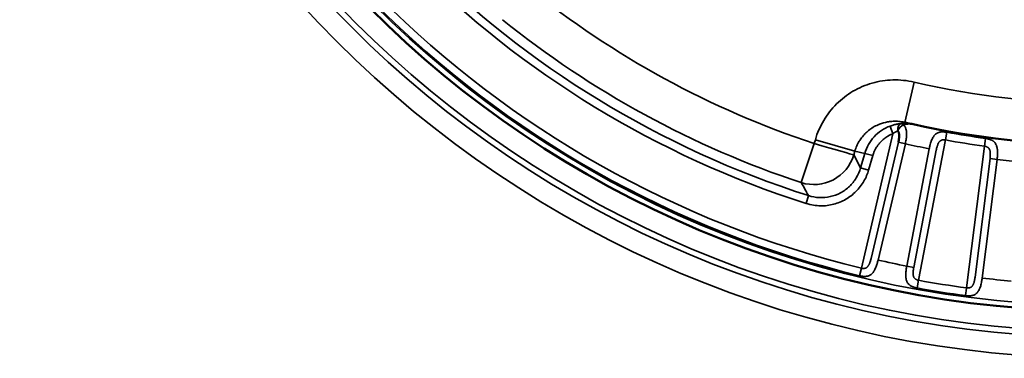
# Model space of a CAD drawing. Header units: millimetres. Extents: x 50 to 3176, y 50 to 2109.
# Tile 134 of 256: x 1161.8 to 1185.59, y 467.28 to 475.47. Entities that reach past the tile are written whole.
import ezdxf

# ---------------------------------------------------------------- set-up
doc = ezdxf.new("R2010")
doc.units = ezdxf.units.MM
doc.header["$LTSCALE"] = 10
doc.layers.add('Visible (ISO)', color=7, linetype='Continuous', lineweight=50)
doc.layers.add('Visible Narrow (ISO)', color=7, linetype='Continuous', lineweight=35)

msp = doc.modelspace()

# ---------------------------------------------------------------- linework, layer by layer
at = {"layer": 'Visible (ISO)'}
msp.add_line((1183.1806, 472.9888), (1183.1986, 472.9846), dxfattribs=at)
msp.add_circle((1187.953, 493.4384), 25.0206, dxfattribs=at)
msp.add_arc((1187.953, 493.4384), 21, 257.44199, 282.55805, dxfattribs=at)
for points, knots in [([(1183.3828, 472.9417), (1183.3613, 472.9465), (1183.317, 472.9566), (1183.2555, 472.9703), (1183.2156, 472.98), (1183.1984, 472.984)], [0.02008222, 0.02008222, 0.02008222, 0.02008222, 0.33333333, 0.66666667, 0.91681149, 0.91681149, 0.91681149, 0.91681149]), ([(1183.0266, 472.5109), (1183.0293, 472.5241), (1183.0319, 472.5367), (1183.0341, 472.5488), (1183.0368, 472.563), (1183.039, 472.5763), (1183.0409, 472.5888), (1183.0417, 472.5943), (1183.0424, 472.5996), (1183.043, 472.6048), (1183.0441, 472.6138), (1183.0449, 472.6223), (1183.0455, 472.6303), (1183.046, 472.6387), (1183.0464, 472.6467), (1183.0465, 472.6543), (1183.0465, 472.6585), (1183.0466, 472.6626), (1183.0465, 472.6666), (1183.0465, 472.6689), (1183.0464, 472.6712), (1183.0463, 472.6734), (1183.0461, 472.6803), (1183.0458, 472.6868), (1183.0452, 472.6933), (1183.0451, 472.6953), (1183.0449, 472.6973), (1183.0446, 472.6994), (1183.044, 472.7054), (1183.0431, 472.7113), (1183.0419, 472.7171), (1183.0412, 472.7206), (1183.0404, 472.724), (1183.0395, 472.7274), (1183.0392, 472.7282), (1183.039, 472.7291), (1183.0387, 472.7299), (1183.0367, 472.7367), (1183.0342, 472.7434), (1183.0311, 472.7499), (1183.0282, 472.7561), (1183.0248, 472.7621), (1183.0208, 472.768), (1183.0181, 472.7721), (1183.0152, 472.7762), (1183.012, 472.7802)], [0, 0, 0, 0, 0.0927133, 0.0927133, 0.0927133, 0.2017772, 0.2017772, 0.2017772, 0.25, 0.25, 0.25, 0.3344202, 0.3344202, 0.3344202, 0.4231254, 0.4231254, 0.4231254, 0.4720128, 0.4720128, 0.4720128, 0.5, 0.5, 0.5, 0.5841643, 0.5841643, 0.5841643, 0.6107092, 0.6107092, 0.6107092, 0.6905825, 0.6905825, 0.6905825, 0.7380606, 0.7380606, 0.7380606, 0.75, 0.75, 0.75, 0.8459174, 0.8459174, 0.8459174, 0.9367969, 0.9367969, 0.9367969, 1, 1, 1, 1])]:
    msp.add_open_spline(points, degree=3, knots=knots, dxfattribs=at)
at = {"layer": 'Visible Narrow (ISO)'}
for p, q in [((1183.4085, 473.9616), (1183.1815, 472.9886)), ((1182.8957, 472.7117), (1182.8258, 472.8988)), ((1184.165, 472.5632), (1184.1985, 472.748)), ((1181.0207, 472.5677), (1180.994, 472.4745)), ((1181.0207, 472.5677), (1181.9767, 472.2935)), ((1182.8957, 472.7117), (1182.1349, 469.4615)), ((1182.3679, 469.6971), (1183.0266, 472.5109)), ((1183.1952, 472.4715), (1183.0266, 472.5109)), ((1183.5158, 469.168), (1184.1648, 472.5622)), ((1185.1299, 472.6002), (1185.1046, 472.4133)), ((1180.6806, 471.5303), (1180.994, 472.4745)), ((1181.9766, 472.2936), (1181.95, 472.2005)), ((1181.9766, 472.2936), (1182.2151, 472.2385)), ((1182.5365, 469.6576), (1183.1952, 472.4715)), ((1183.7713, 472.349), (1183.2286, 469.5105)), ((1183.3987, 469.478), (1183.9415, 472.3165)), ((1185.1046, 472.4133), (1184.673, 468.9847)), ((1182.115, 471.8892), (1181.95, 472.2005)), ((1182.115, 471.8892), (1182.2152, 472.2385)), ((1182.2152, 472.2385), (1182.4064, 472.1837)), ((1182.3063, 471.8344), (1182.4064, 472.1837)), ((1185.2411, 472.1106), (1184.8801, 469.2434)), ((1185.052, 469.2217), (1185.4129, 472.089)), ((1185.2411, 472.1106), (1185.4129, 472.089)), ((1182.3063, 471.8344), (1182.1151, 471.8892)), ((1180.8565, 471.216), (1180.796, 471.0265)), ((1182.1349, 469.4615), (1182.0904, 469.2783)), ((1183.2286, 469.5105), (1183.3987, 469.478)), ((1183.4819, 468.9825), (1183.5158, 469.168)), ((1184.6725, 468.9811), (1184.6478, 468.7967))]:
    msp.add_line(p, q, dxfattribs=at)
for radius in [26.1573, 25.6575, 25.5128, 25.0203, 24.8897]:
    msp.add_circle((1187.953, 493.4384), radius, dxfattribs=at)
for radius, start, end in [(24.8613, 193.63945, 256.36055), (24.6727, 193.63945, 256.36055), (23.328, 197.71014, 252.28986), (23.5269, 197.71014, 252.28986), (22.0891, 231.10875, 251.63649), (23.0836, 231.10875, 251.63658), (20, 256.86634, 283.13365), (21.0286, 259.7151, 262.2849), (21.2172, 259.7151, 262.2849), (21.5, 257.21517, 258.78483), (21.5, 263.21517, 264.78483), (24.3898, 257.16894, 258.83106), (24.6727, 259.63945, 262.36055), (24.3898, 263.16894, 264.83106), (24.8613, 259.63945, 262.36055)]:
    msp.add_arc((1187.953, 493.4384), radius, start, end, dxfattribs=at)
for centre, major_axis, ratio, start_param, end_param in [((1183.107, 472.7579), (-0.0154, 0.1994), 0.4703391, 0.0367293, 1.4227337), ((1183.107, 472.7579), (-0.1036, -0.1711), 0.4694389, 3.7475805, 4.8640469), ((1180.9941, 472.4747), (0.9612, -0.2757), 0.0000986, 0.1053484, 1.5708187), ((1180.9941, 472.4747), (-0.8836, -0.4683), 0.9887158, 0.7686439, 2.3692752)]:
    msp.add_ellipse(centre, major_axis=major_axis, ratio=ratio, start_param=start_param, end_param=end_param, dxfattribs=at)
for points, knots in [([(1183.4085, 473.9616), (1183.2353, 474.001), (1182.8943, 474.0366), (1182.3873, 473.9578), (1181.9189, 473.7563), (1181.5201, 473.4507), (1181.2024, 473.0445), (1181.0695, 472.7347), (1181.0207, 472.5677)], [0, 0, 0, 0, 0.16666667, 0.33333333, 0.5, 0.66666667, 0.83333333, 0.99999803, 0.99999803, 0.99999803, 0.99999803]), ([(1181.9767, 472.2935), (1181.9887, 472.3359), (1182.0037, 472.3774), (1182.0391, 472.4581), (1182.0596, 472.4973), (1182.0892, 472.5458), (1182.096, 472.5566), (1182.1257, 472.6012), (1182.1505, 472.634), (1182.2041, 472.6962), (1182.2328, 472.7257), (1182.2777, 472.7665), (1182.2926, 472.7792), (1182.3424, 472.8193), (1182.3788, 472.8448), (1182.4547, 472.8909), (1182.4942, 472.9115), (1182.5471, 472.9347), (1182.5593, 472.9398), (1182.6327, 472.9686), (1182.6961, 472.9868), (1182.7972, 473.0053), (1182.8338, 473.0101), (1182.9142, 473.016), (1182.9582, 473.0165), (1183.0458, 473.0118), (1183.0896, 473.0066), (1183.1489, 472.9958), (1183.1648, 472.9925), (1183.1805, 472.988)], [0, 0, 0, 0, 0.08753012, 0.08753012, 0.17485121, 0.17485121, 0.2, 0.2, 0.28081301, 0.28081301, 0.36159948, 0.36159948, 0.4, 0.4, 0.48702228, 0.48702228, 0.57410842, 0.57410842, 0.6, 0.6, 0.72840567, 0.72840567, 0.8, 0.8, 0.88455036, 0.88455036, 0.96856183, 0.96856183, 0.99946254, 0.99946254, 0.99946254, 0.99946254]), ([(1182.2152, 472.2385), (1182.2366, 472.3131), (1182.2965, 472.4573), (1182.4354, 472.6475), (1182.6133, 472.7996), (1182.7528, 472.8714), (1182.8258, 472.8988)], [0.00003143, 0.00003143, 0.00003143, 0.00003143, 0.25, 0.5, 0.75, 1, 1, 1, 1]), ([(1182.8258, 472.8988), (1182.8589, 472.9111), (1182.9229, 472.9307), (1183.0031, 472.9473), (1183.0598, 472.9546), (1183.0877, 472.9568)], [0, 0, 0, 0, 0.33333333, 0.66666667, 0.99823859, 0.99823859, 0.99823859, 0.99823859]), ([(1183.012, 472.7802), (1183.0028, 472.777), (1182.9934, 472.7731), (1182.9826, 472.7681), (1182.9816, 472.7676), (1182.9788, 472.7663), (1182.977, 472.7654), (1182.9676, 472.7607), (1182.9599, 472.7564), (1182.9467, 472.7486), (1182.9413, 472.7452), (1182.9321, 472.7392), (1182.9283, 472.7366), (1182.9149, 472.7271), (1182.9053, 472.7197), (1182.8957, 472.7117)], [0.00000038, 0.00000038, 0.00000038, 0.00000038, 0.25953077, 0.25953077, 0.28562268, 0.28562268, 0.33333333, 0.33333333, 0.53144911, 0.53144911, 0.66666667, 0.66666667, 0.76134447, 0.76134447, 1, 1, 1, 1]), ([(1183.0881, 472.9569), (1183.093, 472.9571), (1183.0979, 472.9566), (1183.1029, 472.9554), (1183.1079, 472.9542), (1183.1129, 472.9522), (1183.1179, 472.9496), (1183.123, 472.9469), (1183.1281, 472.9434), (1183.133, 472.9394), (1183.1376, 472.9355), (1183.1421, 472.9311), (1183.1464, 472.9262)], [0.00000033, 0.00000033, 0.00000033, 0.00000033, 0.25050052, 0.25050052, 0.25050052, 0.5022626, 0.5022626, 0.5022626, 0.75862464, 0.75862464, 0.75862464, 1, 1, 1, 1]), ([(1183.1464, 472.9262), (1183.1634, 472.9317), (1183.1802, 472.9362), (1183.1968, 472.9398), (1183.2075, 472.9421), (1183.2181, 472.9441), (1183.2285, 472.9456), (1183.2408, 472.9475), (1183.253, 472.9488), (1183.265, 472.9497), (1183.2771, 472.9505), (1183.2891, 472.9509), (1183.3012, 472.9507), (1183.3032, 472.9507), (1183.3052, 472.9506), (1183.3072, 472.9506), (1183.323, 472.9502), (1183.339, 472.9489), (1183.355, 472.9466), (1183.3657, 472.9451), (1183.3763, 472.9432), (1183.387, 472.9408)], [0, 0, 0, 0, 0.2027368, 0.2027368, 0.2027368, 0.33333333, 0.33333333, 0.33333333, 0.48728896, 0.48728896, 0.48728896, 0.64107569, 0.64107569, 0.64107569, 0.66666667, 0.66666667, 0.66666667, 0.86696899, 0.86696899, 0.86696899, 0.99999941, 0.99999941, 0.99999941, 0.99999941]), ([(1183.1952, 472.4715), (1183.2004, 472.4938), (1183.205, 472.5164), (1183.2128, 472.5591), (1183.216, 472.5794), (1183.2188, 472.6018), (1183.2192, 472.6045), (1183.2195, 472.6072), (1183.2216, 472.6248), (1183.2232, 472.6418), (1183.2246, 472.6631), (1183.2249, 472.6676), (1183.2258, 472.6878), (1183.2261, 472.7033), (1183.2257, 472.7236), (1183.2255, 472.7289), (1183.2251, 472.736), (1183.225, 472.7378), (1183.2239, 472.7553), (1183.2223, 472.7703), (1183.2196, 472.7864), (1183.2193, 472.7881), (1183.2164, 472.8036), (1183.2131, 472.8168), (1183.2081, 472.8319), (1183.2072, 472.8346), (1183.2049, 472.841), (1183.2034, 472.8446), (1183.1978, 472.858), (1183.1932, 472.8673), (1183.1829, 472.8846), (1183.1772, 472.8927), (1183.1693, 472.9025), (1183.1676, 472.9046), (1183.1598, 472.9135), (1183.1534, 472.92), (1183.1464, 472.9262)], [0, 0, 0, 0, 0.12412288, 0.12412288, 0.23515945, 0.23515945, 0.24716127, 0.25, 0.25, 0.34359951, 0.34359951, 0.36860869, 0.36860869, 0.45724398, 0.45724398, 0.48869471, 0.48869471, 0.5, 0.5, 0.59542071, 0.59542071, 0.60693958, 0.60693958, 0.70049525, 0.70049525, 0.72130791, 0.72130791, 0.75, 0.75, 0.82956973, 0.82956973, 0.90733438, 0.90733438, 0.92871334, 0.92871334, 0.99999998, 0.99999998, 0.99999998, 0.99999998]), ([(1184.1985, 472.7477), (1184.1858, 472.75), (1184.1731, 472.752), (1184.1571, 472.7539), (1184.1542, 472.7543), (1184.1393, 472.7559), (1184.1273, 472.7568), (1184.1108, 472.7575), (1184.1065, 472.7577), (1184.0905, 472.7579), (1184.0787, 472.7577), (1184.062, 472.7565), (1184.057, 472.756), (1184.0397, 472.754), (1184.0274, 472.7518), (1184.0109, 472.7476), (1184.0065, 472.7464), (1183.9895, 472.741), (1183.9771, 472.7359), (1183.9615, 472.7276), (1183.958, 472.7256), (1183.9443, 472.7172), (1183.9343, 472.7099), (1183.9201, 472.6975), (1183.9155, 472.6932), (1183.9027, 472.6801), (1183.8947, 472.6707), (1183.8821, 472.6539), (1183.8774, 472.647), (1183.8651, 472.628), (1183.8578, 472.6152), (1183.8472, 472.5942), (1183.8435, 472.5865), (1183.8329, 472.563), (1183.8262, 472.5464), (1183.8173, 472.5222), (1183.8148, 472.515), (1183.8068, 472.491), (1183.8015, 472.4739), (1183.7942, 472.4477), (1183.7918, 472.4388), (1183.7827, 472.4034), (1183.7766, 472.3763), (1183.7713, 472.349)], [0, 0, 0, 0, 0.07413923, 0.07413923, 0.09090909, 0.09090909, 0.15815755, 0.15815755, 0.18181818, 0.18181818, 0.24563505, 0.24563505, 0.27272727, 0.27272727, 0.33943343, 0.33943343, 0.36363636, 0.36363636, 0.43403939, 0.43403939, 0.45454545, 0.45454545, 0.5160527, 0.5160527, 0.54545455, 0.54545455, 0.60117163, 0.60117163, 0.63636364, 0.63636364, 0.69514199, 0.69514199, 0.72727273, 0.72727273, 0.79165378, 0.79165378, 0.81818182, 0.81818182, 0.87878089, 0.87878089, 0.90909091, 0.90909091, 1, 1, 1, 1]), ([(1182.8957, 472.7117), (1182.8737, 472.7031), (1182.8523, 472.6937), (1182.8315, 472.6836), (1182.8103, 472.6733), (1182.7897, 472.6623), (1182.7697, 472.6504), (1182.753, 472.6405), (1182.7367, 472.6301), (1182.7207, 472.619), (1182.7067, 472.6093), (1182.6931, 472.5992), (1182.6797, 472.5885), (1182.658, 472.5712), (1182.6371, 472.5528), (1182.6171, 472.5332), (1182.6072, 472.5235), (1182.5975, 472.5135), (1182.5881, 472.5033), (1182.5691, 472.4828), (1182.5513, 472.4614), (1182.5346, 472.4392), (1182.5267, 472.4285), (1182.5189, 472.4177), (1182.5115, 472.4067), (1182.5017, 472.3922), (1182.4924, 472.3774), (1182.4836, 472.3623), (1182.472, 472.3424), (1182.4613, 472.322), (1182.4515, 472.3011), (1182.4417, 472.2805), (1182.4328, 472.2594), (1182.4247, 472.2378), (1182.4181, 472.2201), (1182.412, 472.2021), (1182.4064, 472.1837)], [0, 0, 0, 0, 0.0918282, 0.0918282, 0.0918282, 0.1857274, 0.1857274, 0.1857274, 0.264303, 0.264303, 0.264303, 0.3333333, 0.3333333, 0.3333333, 0.4453578, 0.4453578, 0.4453578, 0.5010803, 0.5010803, 0.5010803, 0.612977, 0.612977, 0.612977, 0.6666667, 0.6666667, 0.6666667, 0.7378267, 0.7378267, 0.7378267, 0.8318644, 0.8318644, 0.8318644, 0.92436, 0.92436, 0.92436, 1, 1, 1, 1]), ([(1184.1648, 472.5622), (1184.1539, 472.5642), (1184.1432, 472.5653), (1184.1328, 472.5657), (1184.1232, 472.566), (1184.1138, 472.5657), (1184.1048, 472.5647), (1184.1037, 472.5646), (1184.1025, 472.5645), (1184.1013, 472.5643), (1184.0993, 472.5641), (1184.0972, 472.5638), (1184.0952, 472.5635), (1184.09, 472.5627), (1184.0848, 472.5616), (1184.0799, 472.5604), (1184.0757, 472.5593), (1184.0716, 472.558), (1184.0676, 472.5566), (1184.064, 472.5552), (1184.0606, 472.5538), (1184.0571, 472.5521), (1184.0519, 472.5495), (1184.0468, 472.5465), (1184.0418, 472.543), (1184.0404, 472.542), (1184.0389, 472.5409), (1184.0375, 472.5398), (1184.0319, 472.5353), (1184.0264, 472.5301), (1184.0213, 472.5245), (1184.0201, 472.5231), (1184.0189, 472.5218), (1184.0178, 472.5204), (1184.0141, 472.5161), (1184.0106, 472.5115), (1184.0073, 472.5068), (1184.0042, 472.5024), (1184.0013, 472.4979), (1183.9985, 472.4933), (1183.9969, 472.4906), (1183.9953, 472.4878), (1183.9938, 472.4851), (1183.9895, 472.4773), (1183.9857, 472.4695), (1183.9822, 472.4613), (1183.9782, 472.452), (1183.9746, 472.4422), (1183.9711, 472.4316), (1183.9693, 472.4263), (1183.9676, 472.4207), (1183.9658, 472.415), (1183.9644, 472.4101), (1183.9629, 472.4051), (1183.9615, 472.3999), (1183.958, 472.3877), (1183.9546, 472.3746), (1183.9513, 472.3606), (1183.9505, 472.3574), (1183.9497, 472.3541), (1183.949, 472.3508), (1183.9464, 472.3398), (1183.9439, 472.3283), (1183.9415, 472.3165)], [0, 0, 0, 0, 0.0883587, 0.0883587, 0.0883587, 0.1704336, 0.1704336, 0.1704336, 0.181041, 0.181041, 0.181041, 0.2, 0.2, 0.2, 0.2490463, 0.2490463, 0.2490463, 0.2900797, 0.2900797, 0.2900797, 0.3267895, 0.3267895, 0.3267895, 0.3832752, 0.3832752, 0.3832752, 0.4, 0.4, 0.4, 0.4658441, 0.4658441, 0.4658441, 0.4810539, 0.4810539, 0.4810539, 0.5292789, 0.5292789, 0.5292789, 0.5736305, 0.5736305, 0.5736305, 0.6, 0.6, 0.6, 0.674023, 0.674023, 0.674023, 0.7578992, 0.7578992, 0.7578992, 0.8, 0.8, 0.8, 0.8350794, 0.8350794, 0.8350794, 0.9175872, 0.9175872, 0.9175872, 0.9367742, 0.9367742, 0.9367742, 1, 1, 1, 1]), ([(1185.4129, 472.089), (1185.4163, 472.1166), (1185.4189, 472.1442), (1185.4218, 472.1898), (1185.4225, 472.2079), (1185.423, 472.2348), (1185.423, 472.2439), (1185.4228, 472.2715), (1185.422, 472.2898), (1185.4201, 472.3148), (1185.4194, 472.322), (1185.4169, 472.3444), (1185.4146, 472.3593), (1185.4101, 472.3817), (1185.4083, 472.3898), (1185.4028, 472.4105), (1185.3988, 472.4228), (1185.3913, 472.4419), (1185.3881, 472.449), (1185.3787, 472.4679), (1185.3719, 472.4789), (1185.3611, 472.4936), (1185.3576, 472.498), (1185.345, 472.5126), (1185.3352, 472.5219), (1185.3217, 472.5326), (1185.3187, 472.5349), (1185.3051, 472.5446), (1185.2941, 472.5511), (1185.279, 472.5588), (1185.2752, 472.5606), (1185.2605, 472.5673), (1185.2495, 472.5716), (1185.2337, 472.5771), (1185.229, 472.5786), (1185.2126, 472.5836), (1185.2008, 472.5867), (1185.1849, 472.5904), (1185.1808, 472.5913), (1185.1638, 472.5949), (1185.1511, 472.5971), (1185.1356, 472.5994), (1185.1328, 472.5998), (1185.1299, 472.6002)], [0, 0, 0, 0, 0.09090909, 0.09090909, 0.15096179, 0.15096179, 0.18181818, 0.18181818, 0.24623395, 0.24623395, 0.27272727, 0.27272727, 0.33016904, 0.33016904, 0.36363636, 0.36363636, 0.41901512, 0.41901512, 0.45454545, 0.45454545, 0.51722095, 0.51722095, 0.54545455, 0.54545455, 0.61597585, 0.61597585, 0.63636364, 0.63636364, 0.70451788, 0.70451788, 0.72727273, 0.72727273, 0.79131471, 0.79131471, 0.81818182, 0.81818182, 0.885258, 0.885258, 0.90909091, 0.90909091, 0.98332114, 0.98332114, 0.99999999, 0.99999999, 0.99999999, 0.99999999]), ([(1185.2411, 472.1106), (1185.243, 472.1276), (1185.2446, 472.1438), (1185.246, 472.1623), (1185.2463, 472.1653), (1185.2476, 472.1839), (1185.2482, 472.1986), (1185.2485, 472.2145), (1185.2485, 472.2167), (1185.2486, 472.2276), (1185.2484, 472.2359), (1185.2477, 472.25), (1185.2473, 472.256), (1185.2461, 472.2688), (1185.2452, 472.2755), (1185.2437, 472.2846), (1185.2432, 472.2872), (1185.2422, 472.2922), (1185.2417, 472.2946), (1185.2394, 472.3048), (1185.2373, 472.3125), (1185.2341, 472.3217), (1185.2334, 472.3235), (1185.2302, 472.332), (1185.2273, 472.3383), (1185.2234, 472.3452), (1185.2229, 472.3462), (1185.2206, 472.35), (1185.2189, 472.3528), (1185.215, 472.3583), (1185.2128, 472.361), (1185.2065, 472.3683), (1185.2022, 472.3724), (1185.1931, 472.3799), (1185.1884, 472.3832), (1185.1785, 472.3893), (1185.1733, 472.3921), (1185.1679, 472.3948), (1185.1678, 472.3948), (1185.1619, 472.3976), (1185.1559, 472.4002), (1185.143, 472.4049), (1185.1361, 472.4071), (1185.1214, 472.4107), (1185.1137, 472.4122), (1185.1054, 472.4132), (1185.105, 472.4133), (1185.1046, 472.4133)], [0, 0, 0, 0, 0.0893422, 0.0893422, 0.1071908, 0.1071908, 0.2, 0.2, 0.2155698, 0.2155698, 0.2765671, 0.2765671, 0.3240397, 0.3240397, 0.3789522, 0.3789522, 0.4, 0.4, 0.4206782, 0.4206782, 0.4850285, 0.4850285, 0.5014575, 0.5014575, 0.5608849, 0.5608849, 0.5709014, 0.5709014, 0.6, 0.6, 0.6325472, 0.6325472, 0.6893338, 0.6893338, 0.7443642, 0.7443642, 0.8, 0.8, 0.8006629, 0.8006629, 0.8610412, 0.8610412, 0.9272825, 0.9272825, 0.9963442, 0.9963442, 1, 1, 1, 1]), ([(1180.6808, 471.5307), (1180.7012, 471.4955), (1180.7214, 471.4606), (1180.7577, 471.3938), (1180.774, 471.3618), (1180.7928, 471.327), (1180.794, 471.3247), (1180.8143, 471.2875), (1180.8351, 471.2519), (1180.8565, 471.216)], [0.00007352, 0.00007352, 0.00007352, 0.00007352, 0.33333333, 0.33333333, 0.64520995, 0.64520995, 0.66666667, 0.66666667, 1, 1, 1, 1]), ([(1182.0904, 469.2783), (1182.103, 469.2752), (1182.1158, 469.2725), (1182.1318, 469.2696), (1182.1349, 469.2691), (1182.1501, 469.2666), (1182.1624, 469.2649), (1182.1792, 469.2633), (1182.1834, 469.263), (1182.1998, 469.2619), (1182.212, 469.2615), (1182.229, 469.2619), (1182.2338, 469.2621), (1182.2516, 469.2633), (1182.2645, 469.265), (1182.2813, 469.2685), (1182.2853, 469.2694), (1182.3022, 469.2739), (1182.3149, 469.2784), (1182.3308, 469.2859), (1182.3344, 469.2878), (1182.3488, 469.2956), (1182.3594, 469.3027), (1182.3742, 469.3145), (1182.3787, 469.3184), (1182.3918, 469.3306), (1182.4003, 469.3397), (1182.4136, 469.3559), (1182.4187, 469.3626), (1182.4317, 469.3811), (1182.4395, 469.3935), (1182.451, 469.4141), (1182.4551, 469.4217), (1182.4667, 469.4449), (1182.474, 469.461), (1182.4838, 469.485), (1182.4867, 469.4924), (1182.4956, 469.516), (1182.5014, 469.5325), (1182.5098, 469.5586), (1182.5126, 469.5678), (1182.5232, 469.6036), (1182.5303, 469.6305), (1182.5365, 469.6576)], [0, 0, 0, 0, 0.0736248, 0.0736248, 0.0909091, 0.0909091, 0.1586991, 0.1586991, 0.1818182, 0.1818182, 0.2468818, 0.2468818, 0.2727273, 0.2727273, 0.3417434, 0.3417434, 0.3636364, 0.3636364, 0.4339857, 0.4339857, 0.4545455, 0.4545455, 0.517665, 0.517665, 0.5454545, 0.5454545, 0.6009869, 0.6009869, 0.6363636, 0.6363636, 0.6944993, 0.6944993, 0.7272727, 0.7272727, 0.7907029, 0.7907029, 0.8181818, 0.8181818, 0.8771183, 0.8771183, 0.9090909, 0.9090909, 1, 1, 1, 1]), ([(1182.3679, 469.6971), (1182.3638, 469.6803), (1182.3595, 469.6643), (1182.3542, 469.6457), (1182.3532, 469.6422), (1182.3479, 469.6245), (1182.3437, 469.6112), (1182.3382, 469.5955), (1182.3369, 469.5921), (1182.3328, 469.581), (1182.3299, 469.5738), (1182.324, 469.5603), (1182.3211, 469.5541), (1182.3151, 469.5422), (1182.312, 469.5366), (1182.3082, 469.5302), (1182.3078, 469.5295), (1182.3049, 469.5247), (1182.3023, 469.5207), (1182.2954, 469.5107), (1182.2909, 469.5048), (1182.2845, 469.4972), (1182.2828, 469.4953), (1182.2765, 469.4886), (1182.2717, 469.4841), (1182.2654, 469.4791), (1182.2641, 469.4781), (1182.2619, 469.4765), (1182.2611, 469.4759), (1182.2554, 469.4719), (1182.2504, 469.469), (1182.2398, 469.4641), (1182.2342, 469.462), (1182.223, 469.4589), (1182.2175, 469.4577), (1182.2082, 469.4564), (1182.2046, 469.4559), (1182.1988, 469.4554), (1182.1968, 469.4553), (1182.1888, 469.4549), (1182.1827, 469.4549), (1182.17, 469.4554), (1182.1634, 469.456), (1182.1495, 469.4581), (1182.1422, 469.4596), (1182.1349, 469.4615)], [0, 0, 0, 0, 0.09020429, 0.09020429, 0.11172484, 0.11172484, 0.2, 0.2, 0.2257277, 0.2257277, 0.28472506, 0.28472506, 0.33974871, 0.33974871, 0.39272825, 0.39272825, 0.4, 0.4, 0.43809314, 0.43809314, 0.49826587, 0.49826587, 0.51970734, 0.51970734, 0.57578093, 0.57578093, 0.59058986, 0.59058986, 0.6, 0.6, 0.65362037, 0.65362037, 0.71081282, 0.71081282, 0.76492876, 0.76492876, 0.8, 0.8, 0.81883254, 0.81883254, 0.87507419, 0.87507419, 0.93519108, 0.93519108, 0.99999996, 0.99999996, 0.99999996, 0.99999996]), ([(1183.2286, 469.5105), (1183.2232, 469.4829), (1183.2187, 469.4553), (1183.2127, 469.4095), (1183.2107, 469.3912), (1183.2084, 469.3643), (1183.2078, 469.3555), (1183.2062, 469.328), (1183.2058, 469.3096), (1183.2061, 469.2845), (1183.2063, 469.2774), (1183.2073, 469.2548), (1183.2087, 469.2397), (1183.2117, 469.217), (1183.2131, 469.2091), (1183.2173, 469.1879), (1183.2206, 469.1751), (1183.2269, 469.1558), (1183.2296, 469.1488), (1183.2377, 469.1297), (1183.2438, 469.1181), (1183.2537, 469.1028), (1183.2569, 469.0982), (1183.2687, 469.0828), (1183.278, 469.0728), (1183.291, 469.0613), (1183.2939, 469.0588), (1183.307, 469.0482), (1183.3179, 469.0409), (1183.3327, 469.0323), (1183.3363, 469.0303), (1183.3508, 469.0227), (1183.3619, 469.0176), (1183.3776, 469.0112), (1183.3821, 469.0095), (1183.3985, 469.0035), (1183.4104, 468.9997), (1183.4263, 468.9952), (1183.4304, 468.9941), (1183.4474, 468.9896), (1183.4602, 468.9867), (1183.4759, 468.9836), (1183.4789, 468.9831), (1183.4819, 468.9825)], [0.00000002, 0.00000002, 0.00000002, 0.00000002, 0.09090909, 0.09090909, 0.15177862, 0.15177862, 0.18181818, 0.18181818, 0.24657606, 0.24657606, 0.27272727, 0.27272727, 0.3309788, 0.3309788, 0.36363636, 0.36363636, 0.420532, 0.420532, 0.45454545, 0.45454545, 0.51744874, 0.51744874, 0.54545455, 0.54545455, 0.61622995, 0.61622995, 0.63636364, 0.63636364, 0.70533777, 0.70533777, 0.72727273, 0.72727273, 0.79213921, 0.79213921, 0.81818182, 0.81818182, 0.88569052, 0.88569052, 0.90909091, 0.90909091, 0.98276304, 0.98276304, 1, 1, 1, 1]), ([(1183.3987, 469.478), (1183.3962, 469.4642), (1183.394, 469.4509), (1183.3904, 469.4265), (1183.3889, 469.4153), (1183.3865, 469.3949), (1183.3855, 469.3857), (1183.3848, 469.3758), (1183.3847, 469.3748), (1183.3839, 469.3647), (1183.3835, 469.356), (1183.3833, 469.3461), (1183.3832, 469.3445), (1183.3832, 469.3353), (1183.3833, 469.3279), (1183.3838, 469.317), (1183.3841, 469.3135), (1183.3847, 469.3062), (1183.3851, 469.3024), (1183.3866, 469.2914), (1183.3878, 469.2841), (1183.3911, 469.2693), (1183.3932, 469.2619), (1183.3966, 469.2525), (1183.3975, 469.2504), (1183.4009, 469.2422), (1183.4038, 469.2365), (1183.4082, 469.2295), (1183.4093, 469.2277), (1183.4148, 469.2199), (1183.4196, 469.2144), (1183.4296, 469.2051), (1183.4347, 469.2011), (1183.4446, 469.1943), (1183.4493, 469.1915), (1183.4545, 469.1886), (1183.4549, 469.1884), (1183.4601, 469.1856), (1183.465, 469.1832), (1183.475, 469.1789), (1183.4799, 469.1771), (1183.4899, 469.1737), (1183.4949, 469.1723), (1183.5052, 469.1698), (1183.5104, 469.1688), (1183.5158, 469.168)], [0, 0, 0, 0, 0.07314582, 0.07314582, 0.14004109, 0.14004109, 0.2, 0.2, 0.20704357, 0.20704357, 0.26982712, 0.26982712, 0.28182214, 0.28182214, 0.34047608, 0.34047608, 0.36872295, 0.36872295, 0.4, 0.4, 0.45947171, 0.45947171, 0.52370709, 0.52370709, 0.54383258, 0.54383258, 0.6, 0.6, 0.61938722, 0.61938722, 0.68746448, 0.68746448, 0.74847276, 0.74847276, 0.8, 0.8, 0.80390967, 0.80390967, 0.85551703, 0.85551703, 0.90451808, 0.90451808, 0.95210404, 0.95210404, 0.99999994, 0.99999994, 0.99999994, 0.99999994]), ([(1184.6479, 468.7978), (1184.6608, 468.7961), (1184.6738, 468.7947), (1184.6901, 468.7935), (1184.6932, 468.7933), (1184.7086, 468.7924), (1184.721, 468.7921), (1184.7378, 468.7923), (1184.7421, 468.7924), (1184.7585, 468.793), (1184.7705, 468.7939), (1184.7874, 468.796), (1184.7923, 468.7968), (1184.8098, 468.7998), (1184.8223, 468.8028), (1184.8387, 468.808), (1184.8427, 468.8094), (1184.8592, 468.8157), (1184.8714, 468.8216), (1184.8865, 468.8308), (1184.8899, 468.833), (1184.9033, 468.8422), (1184.913, 468.8503), (1184.9265, 468.8636), (1184.9306, 468.868), (1184.9425, 468.8817), (1184.9501, 468.8918), (1184.9616, 468.9093), (1184.9658, 468.9163), (1184.9768, 468.936), (1184.9833, 468.9493), (1184.9926, 468.9709), (1184.9957, 468.9788), (1185.0048, 469.0029), (1185.0104, 469.0197), (1185.0176, 469.0446), (1185.0197, 469.0522), (1185.0261, 469.0766), (1185.0302, 469.094), (1185.0358, 469.1208), (1185.0376, 469.13), (1185.0443, 469.1664), (1185.0486, 469.194), (1185.052, 469.2217)], [0, 0, 0, 0, 0.0736988, 0.0736988, 0.09090909, 0.09090909, 0.15857266, 0.15857266, 0.18181818, 0.18181818, 0.24663604, 0.24663604, 0.27272727, 0.27272727, 0.34102186, 0.34102186, 0.36363636, 0.36363636, 0.43422944, 0.43422944, 0.45454545, 0.45454545, 0.51712634, 0.51712634, 0.54545455, 0.54545455, 0.60180424, 0.60180424, 0.63636364, 0.63636364, 0.69514631, 0.69514631, 0.72727273, 0.72727273, 0.79105807, 0.79105807, 0.81818182, 0.81818182, 0.87805671, 0.87805671, 0.90909091, 0.90909091, 0.99999999, 0.99999999, 0.99999999, 0.99999999]), ([(1184.8801, 469.2434), (1184.878, 469.228), (1184.8758, 469.2133), (1184.871, 469.1854), (1184.8685, 469.1723), (1184.8647, 469.1541), (1184.8634, 469.1484), (1184.8606, 469.1368), (1184.8592, 469.1311), (1184.8556, 469.1178), (1184.8533, 469.1105), (1184.8502, 469.1011), (1184.8494, 469.0987), (1184.8463, 469.0901), (1184.8439, 469.084), (1184.8404, 469.076), (1184.8396, 469.074), (1184.8383, 469.0712), (1184.8379, 469.0704), (1184.8345, 469.0633), (1184.8313, 469.057), (1184.8241, 469.0447), (1184.8201, 469.0385), (1184.8156, 469.0325), (1184.8154, 469.0322), (1184.8111, 469.0266), (1184.8068, 469.0216), (1184.8015, 469.0164), (1184.8007, 469.0156), (1184.7987, 469.0137), (1184.7975, 469.0126), (1184.7915, 469.0074), (1184.7865, 469.0038), (1184.7746, 468.9968), (1184.7676, 468.9937), (1184.7599, 468.9911), (1184.7594, 468.9909), (1184.7526, 468.9887), (1184.746, 468.9871), (1184.7375, 468.9854), (1184.7358, 468.9851), (1184.727, 468.9837), (1184.7198, 468.9829), (1184.7103, 468.9825), (1184.7081, 468.9824), (1184.6983, 468.9823), (1184.6906, 468.9826), (1184.6796, 468.9838), (1184.6763, 468.9842), (1184.673, 468.9847)], [0, 0, 0, 0, 0.0808007, 0.0808007, 0.1612635, 0.1612635, 0.2, 0.2, 0.2423326, 0.2423326, 0.3014362, 0.3014362, 0.3209856, 0.3209856, 0.3749871, 0.3749871, 0.3922531, 0.3922531, 0.4, 0.4, 0.4565022, 0.4565022, 0.5159513, 0.5159513, 0.5192293, 0.5192293, 0.5753268, 0.5753268, 0.5849706, 0.5849706, 0.6, 0.6, 0.6571492, 0.6571492, 0.7307498, 0.7307498, 0.735254, 0.735254, 0.8, 0.8, 0.8162204, 0.8162204, 0.8831343, 0.8831343, 0.9031628, 0.9031628, 0.9713374, 0.9713374, 1, 1, 1, 1])]:
    msp.add_open_spline(points, degree=3, knots=knots, dxfattribs=at)
for points in [[(1183.3831, 472.9417), (1183.2874, 472.9625), (1183.1883, 472.9679), (1183.0886, 472.9569)], [(1180.796, 471.0265), (1180.9189, 470.9915), (1181.1544, 470.9527), (1181.4621, 470.9945), (1181.7674, 471.1178), (1182.0089, 471.3057), (1182.2081, 471.5664), (1182.2817, 471.7422), (1182.3063, 471.8344)], [(1182.115, 471.8892), (1182.0906, 471.8032), (1182.0186, 471.6385), (1181.8526, 471.4315), (1181.6349, 471.2735), (1181.3834, 471.1803), (1181.118, 471.1569), (1180.9415, 471.1886), (1180.8565, 471.216)]]:
    msp.add_open_spline(points, degree=3, dxfattribs=at)

doc.saveas('drawing.dxf')
